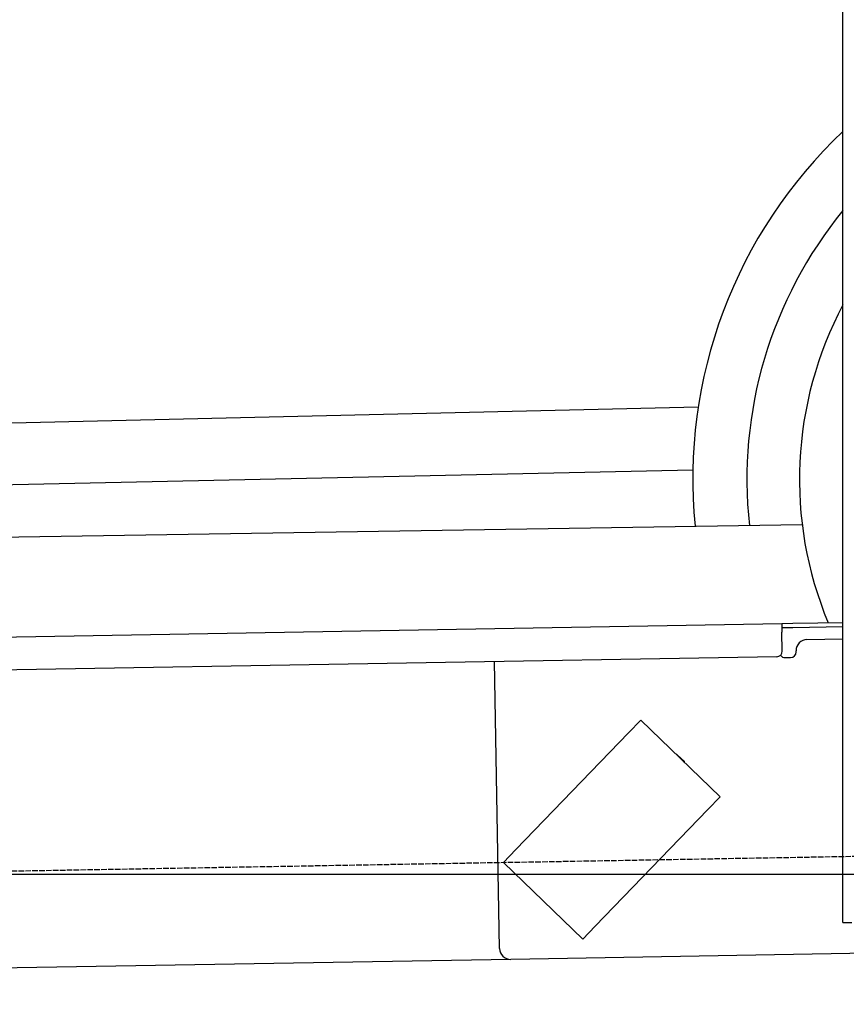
# Model space of a CAD drawing. Extents: x 562 to 7231, y 5767 to 12026.
# Tile 39 of 73: x 3701 to 4451, y 7998 to 8891. Entities that reach past the tile are written whole.
import ezdxf

# ---------------------------------------------------------------- set-up
doc = ezdxf.new("R2010")
doc.units = 0
doc.linetypes.add('GEN3', pattern=[6.25, 5, -1.25])
doc.layers.get('0').update_dxf_attribs({"linetype": 'CONTINUOUS'})
for name, color, linetype in [('3', 6, 'GEN3'), ('5', 3, 'CONTINUOUS'), ('CAR', 10, 'CONTINUOUS')]:
    doc.layers.add(name, color=color, linetype=linetype)

msp = doc.modelspace()

# ---------------------------------------------------------------- linework, layer by layer
for p, q in [((4447.567, 8072.479), (4447.567, 9869.479)), ((1732.775, 8297.073), (4392.087, 8343.491)), ((4392.087, 8343.491), (4402.086, 8343.666)), ((4392.087, 8343.491), (4392.227, 8335.492)), ((4402.086, 8343.666), (4447.567, 8344.459)), ((4402.155, 8339.666), (4392.157, 8339.492)), ((4392.523, 8318.495), (4392.227, 8335.492)), ((4447.567, 8340.459), (4402.155, 8339.666)), ((4414.845, 8328.886), (4447.567, 8329.457)), ((4405.039, 8317.713), (4405.021, 8318.713)), ((4387.611, 8313.408), (1732.775, 8267.068)), ((4136.188, 8048.98), (4131.65, 8308.941)), ((4395.128, 8312.539), (4400.127, 8312.627)), ((4264.17, 8255.817), (4253.055, 8244.308)), ((4264.17, 8255.817), (4336.104, 8186.352)), ((4150.941, 8138.565), (4253.055, 8244.308)), ((4297.247, 8224.57), (4303.721, 8218.318)), ((4324.989, 8174.842), (4336.104, 8186.352)), ((4324.989, 8174.842), (4222.875, 8069.099)), ((4150.941, 8138.565), (4139.826, 8127.056)), ((4211.76, 8057.59), (4139.826, 8127.056)), ((4447.567, 8072.479), (4447.567, 8097.479)), ((4211.76, 8057.59), (4222.875, 8069.099)), ((4447.567, 8072.479), (4455.567, 8072.479)), ((4146.361, 8039.156), (1812.775, 7998.423)), ((4476.484, 8044.919), (4146.361, 8039.156))]:
    msp.add_line(p, q)
for centre, radius, start, end in [((4415.02, 8318.888), 10, 91, 181), ((4387.524, 8318.408), 5, 271, 1), ((4400.04, 8317.626), 5, 271, 1), ((4395.04, 8317.539), 5, 214.236717, 271), ((4296.552, 8223.851), 1, 46, 106), ((4303.027, 8217.599), 1, 346, 46), ((4146.187, 8049.155), 10, 181, 271)]:
    msp.add_arc(centre, radius, start, end)
at = {"layer": '3'}
msp.add_line((1175.278, 8075.309), (6230.443, 8163.547), dxfattribs=at)
at = {"layer": '5'}
msp.add_line((6272.775, 8115.902), (872.775, 8115.902), dxfattribs=at)
at = {"layer": 'CAR'}
for p, q in [((2451.584, 8495.996), (4316.367, 8539.874)), ((2453.772, 8442.568), (4311.427, 8482.767)), ((2405.752, 8401.817), (4410.588, 8433.085))]:
    msp.add_line(p, q, dxfattribs=at)
for radius, start, end in [(433.143, 133.274354, 185.611464), (384.046, 140.635507, 186.238388), (336.401, 151.960749, 202.704898)]:
    msp.add_arc((4744.483, 8474.071), radius, start, end, dxfattribs=at)

doc.saveas('drawing.dxf')
